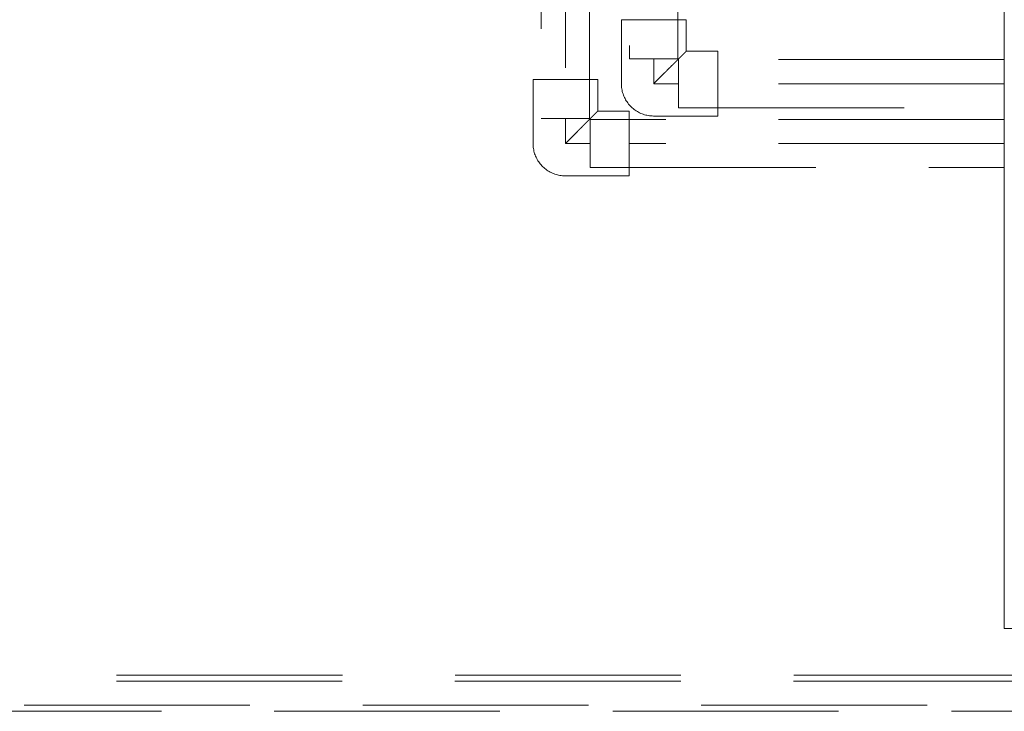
# Model space of a CAD drawing. Header units: millimetres. Extents: x -6579 to 21413, y 4748 to 42777.
# Tile 47 of 79: x 18893 to 19547, y 35962 to 36421. Entities that reach past the tile are written whole.
import ezdxf

# ---------------------------------------------------------------- set-up
doc = ezdxf.new("R2010")
doc.units = ezdxf.units.MM
doc.linetypes.add('ADSK_Скрыто', pattern=[300, 150, -150])
doc.linetypes.add('ADSK_Штриховая_ш3 п1_5', pattern=[225, 150, -75])
for name, color, linetype, lineweight in [('A-DETL-____-HDLN', 90, 'ADSK_Скрыто', 9), ('A-DETL-____-MBND', 5, 'ADSK_Штриховая_ш3 п1_5', 20), ('M-EQPM-____-OTLN', 50, 'Continuous', 20)]:
    doc.layers.add(name, color=color, linetype=linetype, lineweight=lineweight)

# ---------------------------------------------------------------- blocks, each defined once
blk = doc.blocks.new('ADSK_Полипропилен_Отвод - Универсальный-V44-В_Этаж 03_Отопление')
at = {"layer": 'A-DETL-____-MBND', "color": 10}
for p, q in [((0, 21.5), (-42.5, 21.5)), ((-42.5, 21.5), (-42.5, -21.5)), ((21.5, -42.5), (21.5, 0)), ((-42.5, -21.5), (-21.5, -21.5)), ((-21.5, -21.5), (-21.5, -42.5)), ((-21.5, -42.5), (21.5, -42.5))]:
    blk.add_line(p, q, dxfattribs=at)
at = {"layer": 'A-DETL-____-MBND', "color": 10, "flags": 128}
blk.add_lwpolyline([(21.5, 0), (21.48, 0.86), (21.43, 1.72), (21.35, 2.57), (21.23, 3.43), (21.07, 4.27), (20.88, 5.11), (20.66, 5.94), (20.41, 6.76), (20.12, 7.57), (19.8, 8.37), (19.45, 9.16), (19.07, 9.93), (18.66, 10.68), (18.22, 11.42), (17.74, 12.14), (17.25, 12.84), (16.72, 13.52), (16.16, 14.18), (15.58, 14.81), (14.98, 15.42), (14.35, 16.01), (13.7, 16.57), (13.03, 17.11), (12.33, 17.61), (11.62, 18.09), (10.88, 18.54), (10.13, 18.96), (9.37, 19.35), (8.59, 19.71), (7.79, 20.04), (6.98, 20.33), (6.16, 20.6), (5.34, 20.83), (4.5, 21.02), (3.65, 21.19), (2.8, 21.32), (1.95, 21.41), (1.09, 21.47), (0.23, 21.5), (0, 21.5)], dxfattribs=at)
at = {"layer": 'A-DETL-____-MBND', "color": 10}
blk.add_open_spline([(-21.5, -21.5), (-21.49, -21.5), (-21.37, -21.39), (-20.95, -20.94), (-20.34, -20.34), (-19.74, -19.74), (-19.24, -19.24), (-18.7, -18.7), (-18.11, -18.11), (-17.47, -17.48), (-16.81, -16.81), (-16.12, -16.12), (-15.4, -15.4), (-14.65, -14.65), (-13.88, -13.88), (-13.09, -13.09), (-12.01, -12.02), (-10.63, -10.63), (-8.93, -8.92), (-6.6, -6.6), (-3.62, -3.62), (-1.21, -1.2), (0, 0)], degree=3, knots=[0, 0, 0, 0, 0.0625, 0.125, 0.1875, 0.21875, 0.25, 0.28125, 0.3125, 0.34375, 0.375, 0.40625, 0.4375, 0.46875, 0.5, 0.53125, 0.5625, 0.625, 0.6875, 0.75, 0.875, 1, 1, 1, 1], dxfattribs=at)
blk = doc.blocks.new('ADSK_Полипропилен_Отвод - Универсальный-V45-В_Этаж 03_Отопление')
at = {"layer": 'A-DETL-____-MBND', "color": 170}
for p, q in [((0, 21.5), (-42.5, 21.5)), ((-42.5, 21.5), (-42.5, -21.5)), ((21.5, -42.5), (21.5, 0)), ((-42.5, -21.5), (-21.5, -21.5)), ((-21.5, -21.5), (-21.5, -42.5)), ((-21.5, -42.5), (21.5, -42.5))]:
    blk.add_line(p, q, dxfattribs=at)
at = {"layer": 'A-DETL-____-MBND', "color": 170, "flags": 128}
blk.add_lwpolyline([(21.5, 0), (21.48, 0.86), (21.43, 1.72), (21.35, 2.57), (21.23, 3.43), (21.07, 4.27), (20.88, 5.11), (20.66, 5.94), (20.41, 6.76), (20.12, 7.57), (19.8, 8.37), (19.45, 9.16), (19.07, 9.93), (18.66, 10.68), (18.22, 11.42), (17.74, 12.14), (17.25, 12.84), (16.72, 13.52), (16.16, 14.18), (15.58, 14.81), (14.98, 15.42), (14.35, 16.01), (13.7, 16.57), (13.03, 17.11), (12.33, 17.61), (11.62, 18.09), (10.88, 18.54), (10.13, 18.96), (9.37, 19.35), (8.59, 19.71), (7.79, 20.04), (6.98, 20.33), (6.16, 20.6), (5.34, 20.83), (4.5, 21.02), (3.65, 21.19), (2.8, 21.32), (1.95, 21.41), (1.09, 21.47), (0.23, 21.5), (0, 21.5)], dxfattribs=at)
at = {"layer": 'A-DETL-____-MBND', "color": 170}
blk.add_open_spline([(-21.5, -21.5), (-21.49, -21.5), (-21.37, -21.39), (-20.95, -20.94), (-20.34, -20.34), (-19.74, -19.74), (-19.24, -19.24), (-18.7, -18.7), (-18.11, -18.11), (-17.47, -17.48), (-16.81, -16.81), (-16.12, -16.12), (-15.4, -15.4), (-14.65, -14.65), (-13.88, -13.88), (-13.09, -13.09), (-12.01, -12.02), (-10.63, -10.63), (-8.93, -8.92), (-6.6, -6.6), (-3.62, -3.62), (-1.21, -1.2), (0, 0)], degree=3, knots=[0, 0, 0, 0, 0.0625, 0.125, 0.1875, 0.21875, 0.25, 0.28125, 0.3125, 0.34375, 0.375, 0.40625, 0.4375, 0.46875, 0.5, 0.53125, 0.5625, 0.625, 0.6875, 0.75, 0.875, 1, 1, 1, 1], dxfattribs=at)
blk = doc.blocks.new('ADSK_Радиатор универсальный_Боковое подключение_Клапаны - Радиатор 600х1200-1669075-В_Этаж 03_Отопление')
at = {"layer": 'M-EQPM-____-OTLN'}
for p, q in [((600, 30), (-600, 30)), ((-600, 30), (-600, -70)), ((-600, 30), (-600, -70)), ((600, 30), (-600, 30))]:
    blk.add_line(p, q, dxfattribs=at)

msp = doc.modelspace()

# ---------------------------------------------------------------- linework, layer by layer
at = {"layer": 'A-DETL-____-HDLN', "color": 1}
for p, q in [((19297.92, 36395.33), (19329.92, 36395.33)), ((19330.42, 36394.83), (19330.42, 36362.83))]:
    msp.add_line(p, q, dxfattribs=at)
at = {"layer": 'A-DETL-____-HDLN', "color": 5}
for p, q in [((19239.2, 36355.58), (19271.2, 36355.58)), ((19271.7, 36355.08), (19271.7, 36323.08))]:
    msp.add_line(p, q, dxfattribs=at)
at = {"layer": 'A-DETL-____-MBND', "color": 10}
for p, q in [((19297.92, 39104.08), (19297.92, 36395.33)), ((19329.92, 36395.33), (19329.92, 39104.08)), ((19313.92, 36378.83), (19313.92, 36395.33)), ((19546.85, 36394.83), (19330.42, 36394.83)), ((19330.42, 36378.83), (19313.92, 36378.83)), ((19546.85, 36378.83), (19356.42, 36378.83)), ((19330.42, 36362.83), (19546.85, 36362.83)), ((19556.99, 35985.83), (17770.52, 35985.83)), ((17770.52, 35965.83), (19557.67, 35965.83))]:
    msp.add_line(p, q, dxfattribs=at)
at = {"layer": 'A-DETL-____-MBND', "color": 170}
for p, q in [((19239.2, 39040.29), (19239.2, 36355.58)), ((19271.2, 36355.58), (19271.2, 39040.29)), ((19255.2, 39014.29), (19255.2, 36381.58)), ((19255.2, 36339.08), (19255.2, 36355.58)), ((19546.85, 36355.08), (19271.7, 36355.08)), ((19271.7, 36339.08), (19255.2, 36339.08)), ((19546.85, 36339.08), (19297.7, 36339.08)), ((19271.7, 36323.08), (19546.85, 36323.08)), ((19556.85, 35981.83), (17786.52, 35981.83)), ((17711.75, 35961.83), (19561.94, 35961.83))]:
    msp.add_line(p, q, dxfattribs=at)

# ---------------------------------------------------------------- block references
at = {"layer": 'A-DETL-____-HDLN', "rotation": 89.99999999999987}
msp.add_blockref('ADSK_Радиатор универсальный_Боковое подключение_Клапаны - Радиатор 600х1200-1669075-В_Этаж 03_Отопление', (19576.85, 36616.83), dxfattribs=at)
at = {"layer": 'A-DETL-____-MBND', "color": 10, "rotation": 180}
msp.add_blockref('ADSK_Полипропилен_Отвод - Универсальный-V44-В_Этаж 03_Отопление', (19313.92, 36378.83), dxfattribs=at)
at = {"layer": 'A-DETL-____-MBND', "color": 170, "rotation": 180}
msp.add_blockref('ADSK_Полипропилен_Отвод - Универсальный-V45-В_Этаж 03_Отопление', (19255.2, 36339.08), dxfattribs=at)

doc.saveas('drawing.dxf')
